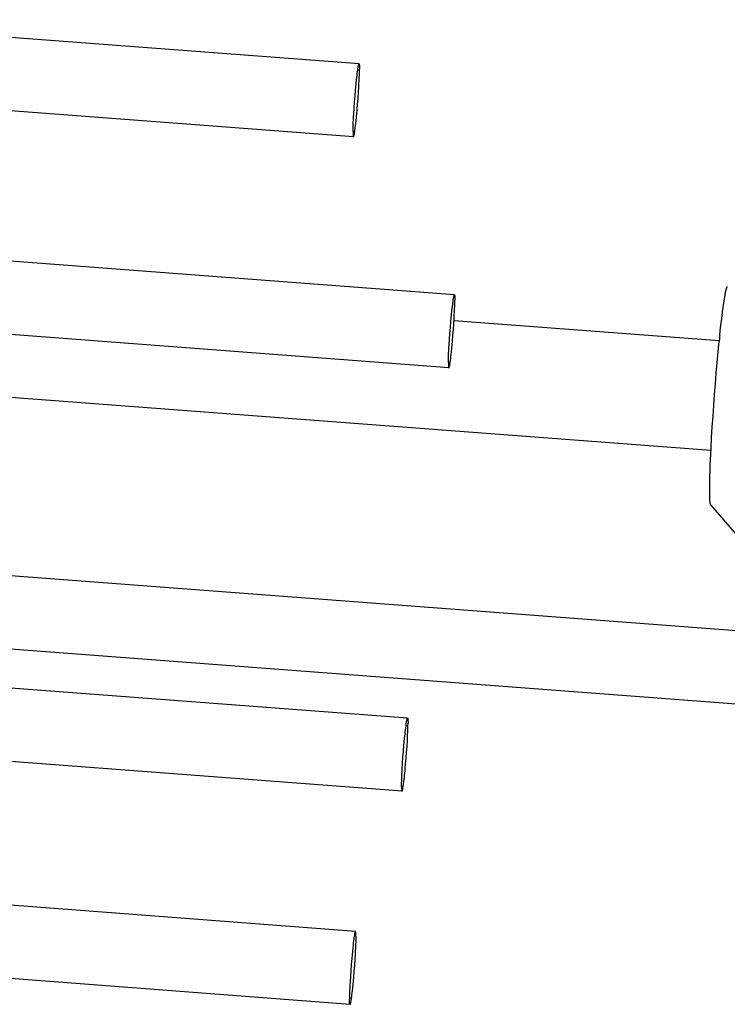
# Model space of a CAD drawing. Extents: x 0 to 1189, y 0 to 841.
# Tile 47 of 77: x 414.84 to 422.59, y 92.55 to 103.33. Entities that reach past the tile are written whole.
import ezdxf

# ---------------------------------------------------------------- set-up
doc = ezdxf.new("R2010")
doc.units = 0
doc.header["$LTSCALE"] = 65.395
doc.layers.add('mg_3d_BL7', color=7, linetype='CONTINUOUS')

# ---------------------------------------------------------------- blocks, each defined once
blk = doc.blocks.new('MG_3D_BL7', base_point=(391.459, 121.842))
at = {"layer": 'mg_3d_BL7', "color": 2, "linetype": 'CONTINUOUS'}
for p, q in [((418.554, 102.849), (412.178, 103.332)), ((418.558, 102.824), (418.558, 102.821)), ((418.559, 102.802), (418.559, 102.792)), ((418.494, 102.051), (412.118, 102.534)), ((418.489, 102.108), (418.489, 102.098)), ((418.489, 102.079), (418.489, 102.075)), ((419.598, 100.319), (413.222, 100.802)), ((419.602, 100.294), (419.602, 100.291)), ((419.603, 100.271), (419.603, 100.262)), ((422.497, 99.815), (419.593, 100.036)), ((419.538, 99.521), (413.162, 100.004)), ((408.351, 99.684), (422.407, 98.619)), ((419.533, 99.578), (419.533, 99.568)), ((419.533, 99.549), (419.533, 99.545)), ((395.287, 98.721), (430.408, 96.06)), ((422.404, 98.018), (422.772, 97.59)), ((401.614, 97.439), (430.348, 95.262)), ((419.085, 95.685), (412.709, 96.168)), ((419.089, 95.662), (419.089, 95.659)), ((419.09, 95.649), (419.09, 95.643)), ((419.025, 94.887), (412.649, 95.37)), ((419.02, 94.93), (419.02, 94.923)), ((419.02, 94.914), (419.021, 94.911)), ((418.514, 93.352), (412.138, 93.835)), ((418.518, 93.326), (418.518, 93.329)), ((418.518, 93.31), (418.518, 93.316)), ((418.453, 92.554), (412.077, 93.037)), ((418.449, 92.59), (418.449, 92.597)), ((418.449, 92.578), (418.449, 92.581))]:
    blk.add_line(p, q, dxfattribs=at)
for points in [[(418.489, 102.108), (418.489, 102.14), (418.49, 102.173), (418.491, 102.205), (418.493, 102.237), (418.495, 102.27), (418.496, 102.302), (418.5, 102.365), (418.505, 102.428), (418.51, 102.493), (418.515, 102.557), (418.519, 102.596), (418.522, 102.635), (418.526, 102.674), (418.529, 102.7), (418.532, 102.725), (418.535, 102.746), (418.537, 102.768), (418.539, 102.78), (418.541, 102.791), (418.542, 102.803), (418.543, 102.809), (418.544, 102.816), (418.546, 102.822), (418.547, 102.828), (418.548, 102.832)], [(418.548, 102.832), (418.549, 102.838), (418.55, 102.841), (418.551, 102.844), (418.551, 102.846), (418.552, 102.847), (418.552, 102.848), (418.553, 102.849), (418.554, 102.849)], [(418.554, 102.849), (418.554, 102.849), (418.555, 102.848), (418.555, 102.848), (418.555, 102.848), (418.555, 102.848), (418.555, 102.847), (418.556, 102.847), (418.556, 102.847), (418.556, 102.846), (418.556, 102.846), (418.556, 102.846), (418.556, 102.845), (418.556, 102.845), (418.556, 102.844), (418.556, 102.844), (418.556, 102.844), (418.557, 102.843)], [(418.557, 102.843), (418.557, 102.842), (418.557, 102.841), (418.557, 102.84)], [(418.557, 102.84), (418.557, 102.837), (418.557, 102.836), (418.557, 102.835), (418.558, 102.833), (418.558, 102.832), (418.558, 102.83), (418.558, 102.828), (418.558, 102.826), (418.558, 102.824)], [(418.558, 102.821), (418.558, 102.814), (418.559, 102.81), (418.559, 102.806), (418.559, 102.802)], [(418.5, 102.068), (418.501, 102.072), (418.502, 102.078), (418.503, 102.084), (418.504, 102.091), (418.505, 102.097), (418.507, 102.109), (418.509, 102.12), (418.51, 102.132), (418.513, 102.153), (418.516, 102.175), (418.519, 102.2), (418.521, 102.226), (418.525, 102.265), (418.529, 102.304), (418.533, 102.343), (418.538, 102.407), (418.543, 102.471), (418.547, 102.535), (418.551, 102.598), (418.553, 102.63), (418.555, 102.662), (418.556, 102.695), (418.558, 102.727), (418.558, 102.76), (418.559, 102.792)], [(418.489, 102.098), (418.489, 102.094), (418.489, 102.09), (418.489, 102.086), (418.489, 102.079)], [(418.489, 102.075), (418.49, 102.074), (418.49, 102.072), (418.49, 102.07), (418.49, 102.068), (418.49, 102.067), (418.49, 102.065), (418.49, 102.064), (418.49, 102.063), (418.491, 102.06)], [(418.494, 102.051), (418.494, 102.051), (418.495, 102.052), (418.496, 102.053), (418.496, 102.054), (418.497, 102.056), (418.498, 102.059), (418.498, 102.062), (418.5, 102.068)], [(418.491, 102.06), (418.491, 102.059), (418.491, 102.058), (418.491, 102.057)], [(418.491, 102.057), (418.491, 102.056), (418.491, 102.056), (418.491, 102.056), (418.491, 102.055), (418.491, 102.055), (418.491, 102.054), (418.492, 102.054), (418.492, 102.054), (418.492, 102.053), (418.492, 102.053), (418.492, 102.053), (418.492, 102.052), (418.493, 102.052), (418.493, 102.052), (418.493, 102.052), (418.493, 102.051), (418.494, 102.051)], [(422.504, 99.875), (422.509, 99.929), (422.515, 99.983), (422.521, 100.037), (422.528, 100.09), (422.534, 100.135), (422.539, 100.18), (422.543, 100.206), (422.547, 100.231), (422.55, 100.256), (422.554, 100.277), (422.557, 100.298), (422.561, 100.318), (422.563, 100.33), (422.565, 100.342), (422.567, 100.353), (422.57, 100.365), (422.572, 100.372), (422.574, 100.38), (422.576, 100.388), (422.578, 100.395), (422.579, 100.398), (422.58, 100.4), (422.581, 100.402), (422.582, 100.404), (422.583, 100.406), (422.584, 100.408), (422.586, 100.409)], [(419.533, 99.578), (419.533, 99.61), (419.534, 99.642), (419.535, 99.675), (419.537, 99.707), (419.538, 99.74), (419.54, 99.772), (419.544, 99.835), (419.549, 99.898), (419.554, 99.963), (419.559, 100.027), (419.563, 100.066), (419.566, 100.105), (419.57, 100.144), (419.573, 100.169), (419.576, 100.195), (419.579, 100.216), (419.581, 100.238), (419.583, 100.249), (419.585, 100.261), (419.586, 100.273), (419.587, 100.279), (419.588, 100.286), (419.59, 100.292), (419.591, 100.298), (419.592, 100.302)], [(419.544, 99.538), (419.545, 99.541), (419.546, 99.547), (419.547, 99.554), (419.548, 99.56), (419.549, 99.567), (419.551, 99.579), (419.553, 99.59), (419.554, 99.602), (419.557, 99.623), (419.56, 99.645), (419.563, 99.67), (419.565, 99.695), (419.569, 99.734), (419.573, 99.774), (419.577, 99.813), (419.582, 99.877), (419.587, 99.941), (419.591, 100.004), (419.595, 100.068), (419.597, 100.1), (419.599, 100.132), (419.6, 100.165), (419.602, 100.197), (419.602, 100.229), (419.603, 100.262)], [(419.592, 100.302), (419.593, 100.308), (419.594, 100.31), (419.595, 100.314), (419.595, 100.315), (419.596, 100.317), (419.596, 100.318), (419.597, 100.318), (419.598, 100.319)], [(419.598, 100.319), (419.598, 100.318), (419.599, 100.318), (419.599, 100.318), (419.599, 100.318), (419.599, 100.317), (419.599, 100.317), (419.6, 100.317), (419.6, 100.316), (419.6, 100.316), (419.6, 100.316), (419.6, 100.315), (419.6, 100.315), (419.6, 100.315), (419.6, 100.314), (419.6, 100.314), (419.6, 100.313), (419.601, 100.313)], [(419.601, 100.313), (419.601, 100.312), (419.601, 100.311), (419.601, 100.31)], [(419.601, 100.31), (419.601, 100.307), (419.601, 100.306), (419.601, 100.305), (419.602, 100.303), (419.602, 100.301), (419.602, 100.3), (419.602, 100.298), (419.602, 100.296), (419.602, 100.294)], [(419.602, 100.291), (419.602, 100.283), (419.603, 100.28), (419.603, 100.276), (419.603, 100.271)], [(422.408, 98.638), (422.414, 98.756), (422.421, 98.874), (422.429, 98.992), (422.437, 99.11), (422.446, 99.228), (422.455, 99.345), (422.465, 99.462), (422.475, 99.58), (422.486, 99.697), (422.497, 99.814)], [(419.533, 99.568), (419.533, 99.563), (419.533, 99.56), (419.533, 99.556), (419.533, 99.549)], [(419.533, 99.545), (419.534, 99.543), (419.534, 99.542), (419.534, 99.54), (419.534, 99.538), (419.534, 99.536), (419.534, 99.535), (419.534, 99.534), (419.534, 99.533), (419.535, 99.53)], [(419.535, 99.53), (419.535, 99.529), (419.535, 99.527), (419.535, 99.527)], [(419.535, 99.527), (419.535, 99.526), (419.535, 99.526), (419.535, 99.525), (419.535, 99.525), (419.535, 99.525), (419.535, 99.524), (419.536, 99.524), (419.536, 99.523), (419.536, 99.523), (419.536, 99.523), (419.536, 99.522), (419.536, 99.522), (419.537, 99.522), (419.537, 99.522), (419.537, 99.521), (419.537, 99.521), (419.538, 99.521)], [(419.538, 99.521), (419.538, 99.521), (419.539, 99.522), (419.54, 99.522), (419.54, 99.524), (419.541, 99.526), (419.542, 99.529), (419.542, 99.532), (419.544, 99.538)], [(422.404, 98.018), (422.403, 98.021), (422.402, 98.023), (422.401, 98.025), (422.4, 98.028), (422.4, 98.03), (422.399, 98.033), (422.399, 98.035), (422.398, 98.045), (422.397, 98.054), (422.396, 98.063), (422.395, 98.071), (422.394, 98.085), (422.394, 98.099), (422.393, 98.112), (422.393, 98.126), (422.393, 98.162), (422.393, 98.199), (422.393, 98.228), (422.393, 98.258), (422.394, 98.288), (422.395, 98.34), (422.397, 98.392), (422.399, 98.453), (422.402, 98.515), (422.405, 98.577), (422.408, 98.638)], [(419.02, 94.939), (419.02, 94.971), (419.021, 95.003), (419.022, 95.035), (419.023, 95.067), (419.025, 95.1), (419.027, 95.132), (419.031, 95.195), (419.035, 95.259), (419.04, 95.324), (419.046, 95.388), (419.049, 95.428), (419.053, 95.468), (419.057, 95.507), (419.06, 95.533), (419.063, 95.559), (419.065, 95.581), (419.068, 95.603), (419.07, 95.614), (419.071, 95.626)], [(419.038, 94.946), (419.04, 94.958), (419.042, 94.97), (419.044, 94.992), (419.047, 95.014), (419.05, 95.039), (419.053, 95.065), (419.057, 95.105), (419.06, 95.144), (419.064, 95.184), (419.069, 95.249), (419.074, 95.314), (419.079, 95.377), (419.083, 95.441), (419.084, 95.473), (419.086, 95.505), (419.088, 95.537), (419.089, 95.569), (419.089, 95.601), (419.09, 95.633)], [(419.071, 95.626), (419.074, 95.645), (419.075, 95.652), (419.077, 95.658), (419.078, 95.664), (419.079, 95.668)], [(419.079, 95.668), (419.08, 95.674), (419.081, 95.677), (419.082, 95.68), (419.082, 95.682), (419.083, 95.683), (419.083, 95.684), (419.084, 95.685), (419.085, 95.685)], [(419.085, 95.685), (419.085, 95.685), (419.085, 95.685), (419.086, 95.685), (419.086, 95.685), (419.086, 95.685), (419.086, 95.684), (419.086, 95.684), (419.086, 95.684), (419.086, 95.684), (419.087, 95.684), (419.087, 95.683), (419.087, 95.683), (419.087, 95.683), (419.087, 95.682), (419.087, 95.682), (419.087, 95.682)], [(419.087, 95.682), (419.087, 95.681), (419.087, 95.68), (419.087, 95.679), (419.088, 95.678), (419.088, 95.678), (419.088, 95.677), (419.088, 95.676), (419.088, 95.675), (419.088, 95.674), (419.088, 95.674), (419.088, 95.673), (419.088, 95.672), (419.089, 95.67), (419.089, 95.669), (419.089, 95.668), (419.089, 95.666), (419.089, 95.665), (419.089, 95.663), (419.089, 95.662)], [(419.089, 95.659), (419.089, 95.656), (419.089, 95.652), (419.09, 95.649)], [(419.09, 95.643), (419.09, 95.636), (419.09, 95.633)], [(419.02, 94.939), (419.02, 94.936), (419.02, 94.93)], [(419.02, 94.923), (419.02, 94.92), (419.02, 94.917), (419.02, 94.914)], [(419.021, 94.911), (419.021, 94.909), (419.021, 94.908), (419.021, 94.906), (419.021, 94.905), (419.021, 94.903), (419.021, 94.902), (419.021, 94.901), (419.021, 94.9), (419.021, 94.899), (419.021, 94.898), (419.022, 94.897), (419.022, 94.896), (419.022, 94.895), (419.022, 94.895), (419.022, 94.894), (419.022, 94.893), (419.022, 94.892), (419.022, 94.892), (419.023, 94.891)], [(419.023, 94.891), (419.023, 94.89), (419.023, 94.89), (419.023, 94.89), (419.023, 94.889), (419.023, 94.889), (419.023, 94.889), (419.023, 94.889), (419.023, 94.888), (419.023, 94.888), (419.024, 94.888), (419.024, 94.888), (419.024, 94.888), (419.024, 94.888), (419.024, 94.887), (419.024, 94.887), (419.025, 94.887)], [(419.025, 94.887), (419.026, 94.888), (419.026, 94.888), (419.027, 94.889), (419.027, 94.891), (419.028, 94.893), (419.029, 94.896), (419.029, 94.898), (419.031, 94.905)], [(419.031, 94.905), (419.032, 94.908), (419.033, 94.914), (419.034, 94.921), (419.035, 94.928), (419.038, 94.946)], [(418.507, 93.335), (418.506, 93.331), (418.505, 93.325), (418.504, 93.319), (418.503, 93.312), (418.5, 93.293)], [(418.514, 93.352), (418.513, 93.352), (418.512, 93.351), (418.511, 93.35), (418.511, 93.349), (418.51, 93.347), (418.51, 93.344), (418.509, 93.341), (418.507, 93.335)], [(418.515, 93.349), (418.515, 93.349), (418.515, 93.349), (418.515, 93.35), (418.515, 93.35), (418.515, 93.35), (418.515, 93.351), (418.515, 93.351), (418.515, 93.351), (418.515, 93.351), (418.515, 93.351), (418.515, 93.352), (418.514, 93.352), (418.514, 93.352), (418.514, 93.352), (418.514, 93.352), (418.514, 93.352)], [(418.518, 93.329), (418.518, 93.33), (418.518, 93.332), (418.517, 93.333), (418.517, 93.334), (418.517, 93.336), (418.517, 93.337), (418.517, 93.339), (418.517, 93.34), (418.517, 93.341), (418.517, 93.341), (418.517, 93.342), (418.516, 93.343), (418.516, 93.344), (418.516, 93.345), (418.516, 93.345), (418.516, 93.346), (418.516, 93.347), (418.516, 93.348), (418.515, 93.349)], [(418.5, 93.293), (418.498, 93.281), (418.497, 93.27), (418.494, 93.248), (418.491, 93.226), (418.488, 93.2), (418.486, 93.174), (418.482, 93.135), (418.478, 93.095), (418.474, 93.055), (418.469, 92.99), (418.464, 92.926), (418.459, 92.862), (418.456, 92.799), (418.454, 92.767), (418.452, 92.734), (418.451, 92.702), (418.449, 92.67), (418.449, 92.638), (418.448, 92.606)], [(418.518, 93.3), (418.518, 93.268), (418.517, 93.236), (418.516, 93.204), (418.515, 93.172), (418.513, 93.14), (418.511, 93.108), (418.507, 93.044), (418.503, 92.981), (418.498, 92.916), (418.493, 92.851), (418.489, 92.811), (418.485, 92.772), (418.481, 92.732), (418.478, 92.706), (418.476, 92.681), (418.473, 92.659), (418.47, 92.637), (418.468, 92.625), (418.467, 92.613)], [(418.518, 93.316), (418.518, 93.319), (418.518, 93.322), (418.518, 93.326)], [(418.518, 93.3), (418.518, 93.303), (418.518, 93.31)], [(418.449, 92.597), (418.449, 92.603), (418.448, 92.606)], [(418.449, 92.581), (418.449, 92.584), (418.449, 92.587), (418.449, 92.59)], [(418.467, 92.613), (418.464, 92.594), (418.463, 92.588), (418.462, 92.581), (418.46, 92.575), (418.459, 92.572)], [(418.451, 92.557), (418.451, 92.559), (418.451, 92.559), (418.451, 92.56), (418.451, 92.561), (418.45, 92.562), (418.45, 92.562), (418.45, 92.563), (418.45, 92.564), (418.45, 92.565), (418.45, 92.566), (418.45, 92.567), (418.45, 92.568), (418.45, 92.569), (418.449, 92.57), (418.449, 92.572), (418.449, 92.573), (418.449, 92.575), (418.449, 92.576), (418.449, 92.578)], [(418.453, 92.554), (418.453, 92.554), (418.453, 92.554), (418.453, 92.555), (418.452, 92.555), (418.452, 92.555), (418.452, 92.555), (418.452, 92.555), (418.452, 92.555), (418.452, 92.556), (418.452, 92.556), (418.452, 92.556), (418.451, 92.556), (418.451, 92.557), (418.451, 92.557), (418.451, 92.557), (418.451, 92.557)], [(418.459, 92.572), (418.458, 92.565), (418.457, 92.563), (418.456, 92.559), (418.456, 92.558), (418.455, 92.556), (418.455, 92.555), (418.454, 92.554), (418.453, 92.554)]]:
    blk.add_lwpolyline(points, dxfattribs=at)
blk.add_arc((439.407, 98.106), 16.996, 174.0248, 174.2332, dxfattribs=at)

msp = doc.modelspace()

# ---------------------------------------------------------------- block references
at = {"layer": 'mg_3d_BL7'}
msp.add_blockref('MG_3D_BL7', (391.459, 121.842), dxfattribs=at)

doc.saveas('drawing.dxf')
